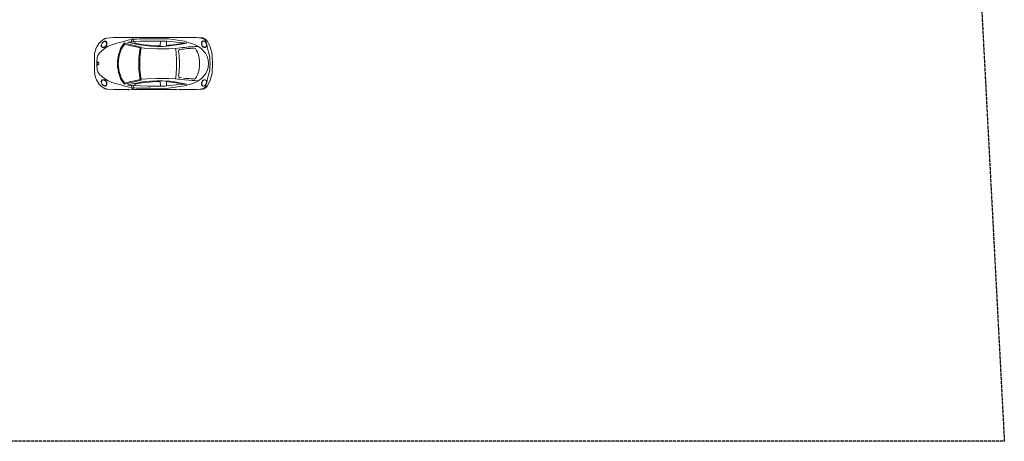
# Model space of a CAD drawing. Header units: inches. Extents: x -1969 to 2015, y -1363 to 1657.
# Tile 28 of 32: x 659 to 2015, y -1363 to -782. Entities that reach past the tile are written whole.
import ezdxf

# ---------------------------------------------------------------- set-up
doc = ezdxf.new("R2010")
doc.units = ezdxf.units.IN
doc.header["$MEASUREMENT"] = 0
doc.linetypes.add('Double Dash 3_8_', pattern=[1, 0.375, -0.125, 0.125, -0.125, 0.125, -0.125])
doc.layers.add('A-DETL-GENF', color=92, linetype='Continuous', lineweight=9)
doc.layers.add('C-PROP-LINE', color=91, linetype='Double Dash 3_8_', lineweight=30)

# ---------------------------------------------------------------- blocks, each defined once
blk = doc.blocks.new('RPC Beetle - RPC Beetle-588514-GROUND FLOOR')
at = {"layer": 'A-DETL-GENF'}
for p, q in [((-30.8, 123.5), (-32.3, 121.4)), ((-28.8, 125.5), (-30.8, 123.5)), ((-26.7, 127.2), (-28.8, 125.5)), ((-26.7, 122.8), (-28.3, 122)), ((-26.7, 122.6), (-28.2, 121.9)), ((-26.5, 127.1), (-26.7, 127.2)), ((-25.3, 123), (-26.7, 122.8)), ((-25.4, 122.8), (-26.7, 122.6)), ((-25, 122.8), (-25.4, 122.8)), ((-24.9, 123), (-25.3, 123)), ((-24.4, 122.7), (-25, 122.8)), ((-24.2, 122.9), (-24.9, 123)), ((-23.9, 122.5), (-24.4, 122.7)), ((-23.7, 122.7), (-24.2, 122.9)), ((-23.4, 122.3), (-23.9, 122.5)), ((-23.2, 122.5), (-23.7, 122.7)), ((-22.7, 121.4), (-23.4, 122.3)), ((-22.9, 122.1), (-23.2, 122.5)), ((-20.8, 118.6), (-17, 123.4)), ((-17, 123.4), (-14.9, 125.3)), ((-14.9, 125.3), (-11.3, 127.7)), ((-11.3, 127.7), (-8.5, 128.6)), ((-9.2, 132.4), (-0.1, 132.4)), ((-8.5, 128.6), (-2.9, 129.2)), ((-2.9, 129.2), (-0.1, 129.4)), ((-1.9, 128), (-2, 127.7)), ((-2, 127.7), (-1.9, 127.3)), ((-1.7, 128.2), (-1.9, 128)), ((-1.9, 127.3), (-1.7, 127.1)), ((-1.4, 128.5), (-1.7, 128.2)), ((-1.7, 127.1), (-1.4, 126.8)), ((-1.1, 128.7), (-1.4, 128.5)), ((-1.4, 126.8), (-1.1, 126.6)), ((-0.6, 128.8), (-1.1, 128.7)), ((-1.1, 126.6), (-0.6, 126.5)), ((-0.1, 128.8), (-0.6, 128.8)), ((-0.6, 126.5), (-0.1, 126.5)), ((-0.1, 132.4), (9, 132.4)), ((2.7, 129.3), (-0.1, 129.4)), ((-0.1, 128.8), (0.4, 128.8)), ((-0.1, 126.5), (-0.1, 126.5)), ((0.4, 126.5), (-0.1, 126.5)), ((0.4, 128.8), (0.8, 128.7)), ((0.8, 126.6), (0.4, 126.5)), ((0.8, 128.7), (1.2, 128.5)), ((1.2, 126.8), (0.8, 126.6)), ((1.2, 128.5), (1.5, 128.2)), ((1.5, 127.1), (1.2, 126.8)), ((1.5, 128.2), (1.7, 128)), ((1.7, 127.3), (1.5, 127.1)), ((1.7, 128), (1.8, 127.7)), ((1.8, 127.7), (1.7, 127.3)), ((8.2, 128.6), (2.7, 129.3)), ((11.1, 127.7), (8.2, 128.6)), ((14.7, 125.3), (11.1, 127.7)), ((16.8, 123.4), (14.7, 125.3)), ((20.6, 118.7), (16.8, 123.4)), ((22.4, 121.8), (22.6, 122.1)), ((22.5, 121.4), (23.2, 122.3)), ((22.6, 122.1), (23, 122.5)), ((23, 122.5), (23.4, 122.8)), ((23.2, 122.3), (23.6, 122.6)), ((23.4, 122.8), (24, 123)), ((23.6, 122.6), (24.1, 122.7)), ((24, 123), (24.6, 123.1)), ((24.1, 122.7), (24.7, 122.8)), ((24.6, 123.1), (25.1, 123.1)), ((24.7, 122.8), (25.2, 122.8)), ((25.1, 123.1), (26.4, 122.8)), ((25.2, 122.8), (26.4, 122.6)), ((26.4, 122.8), (28, 122)), ((26.4, 122.6), (28, 121.9)), ((28.6, 125.5), (26.5, 127.2)), ((30.5, 123.5), (28.6, 125.5)), ((32, 121.4), (30.5, 123.5)), ((-35.2, 115.5), (-35.9, 106)), ((-35, 115.9), (-35.2, 115.5)), ((-34.7, 116.5), (-35, 115.9)), ((-33.4, 119.9), (-34.7, 117.7)), ((-34.7, 117.7), (-34.6, 117)), ((-34.6, 117), (-34.7, 116.5)), ((-32.3, 121.4), (-33.4, 119.9)), ((-31, 118.1), (-31.1, 117.5)), ((-31.1, 117.5), (-31, 117.2)), ((-30.8, 118.9), (-31, 118.1)), ((-31, 117.2), (-30.8, 116.8)), ((-30.6, 119.3), (-30.8, 118.9)), ((-30.7, 118.3), (-30.8, 117.7)), ((-30.8, 117.7), (-30.7, 117.5)), ((-30.8, 116.8), (-30.7, 116.7)), ((-30.5, 119), (-30.7, 118.3)), ((-30.7, 117.5), (-30.5, 117.1)), ((-30.7, 116.7), (-30.4, 116.4)), ((-30.2, 119.9), (-30.6, 119.3)), ((-30.3, 119.3), (-30.5, 119)), ((-30.5, 117.1), (-30.2, 116.7)), ((-30.4, 116.4), (-30, 116)), ((-29.9, 120), (-30.3, 119.3)), ((-29.6, 120.7), (-30.2, 119.9)), ((-30.2, 116.7), (-29.7, 116.3)), ((-30, 116), (-29.1, 115.5)), ((-29.4, 120.7), (-29.9, 120)), ((-29.7, 116.3), (-28.9, 115.8)), ((-28.8, 121.6), (-29.6, 120.7)), ((-28.7, 121.5), (-29.4, 120.7)), ((-29.1, 115.5), (-28.3, 115.4)), ((-28.9, 115.8), (-28.2, 115.7)), ((-28.3, 122), (-28.8, 121.6)), ((-28.2, 121.9), (-28.7, 121.5)), ((-28.3, 115.4), (-27.8, 115.4)), ((-28.2, 115.7), (-27.7, 115.7)), ((-27.8, 115.4), (-26.6, 115.5)), ((-27.7, 115.7), (-26.6, 115.8)), ((-26.6, 115.8), (-24.9, 116.5)), ((-26.6, 115.5), (-25.2, 116)), ((-25.9, 108.4), (-23.9, 113.4)), ((-25.2, 116), (-24.8, 116.3)), ((-24.9, 116.5), (-23.7, 117.5)), ((-24.8, 116.3), (-23.5, 117.3)), ((-23.9, 113.4), (-20.8, 118.6)), ((-23.7, 117.5), (-22.8, 118.9)), ((-23.2, 117.7), (-22.5, 118.8)), ((-22.6, 121.8), (-22.9, 122.1)), ((-22.8, 118.9), (-22.5, 120)), ((-22.6, 120.8), (-22.7, 121.4)), ((-22.5, 121.5), (-22.6, 121.8)), ((-22.5, 120.3), (-22.6, 120.8)), ((-22.3, 120.9), (-22.5, 121.5)), ((-22.5, 120), (-22.5, 120.3)), ((-22.5, 118.8), (-22.2, 120)), ((-22.2, 120.4), (-22.3, 120.9)), ((-22.2, 120), (-22.2, 120.4)), ((23.7, 113.5), (20.6, 118.7)), ((22, 120.4), (22.1, 121)), ((22, 120), (22, 120.4)), ((22.3, 118.9), (22, 120)), ((22.1, 121), (22.2, 121.5)), ((22.2, 121.5), (22.4, 121.8)), ((22.3, 120.3), (22.4, 120.9)), ((22.3, 120), (22.3, 120.3)), ((22.6, 118.9), (22.3, 120)), ((23, 117.7), (22.3, 118.9)), ((22.4, 120.9), (22.5, 121.4)), ((23.4, 117.5), (22.6, 118.9)), ((24.6, 116.3), (23.2, 117.4)), ((24.7, 116.5), (23.4, 117.5)), ((25.7, 108.4), (23.7, 113.5)), ((24.9, 116.1), (24.6, 116.3)), ((26.4, 115.8), (24.7, 116.5)), ((26.4, 115.5), (24.9, 116.1)), ((27.5, 115.7), (26.4, 115.8)), ((27.6, 115.4), (26.4, 115.5)), ((28, 115.7), (27.5, 115.7)), ((28.1, 115.4), (27.6, 115.4)), ((28, 122), (28.5, 121.6)), ((28, 121.9), (28.4, 121.5)), ((28.7, 115.9), (28, 115.7)), ((28.8, 115.5), (28.1, 115.4)), ((28.4, 121.5), (29.2, 120.7)), ((28.5, 121.6), (29.4, 120.7)), ((29.5, 116.3), (28.7, 115.9)), ((29.8, 116), (28.8, 115.5)), ((29.2, 120.7), (29.7, 120)), ((29.4, 120.7), (30, 120)), ((30, 116.7), (29.5, 116.3)), ((29.7, 120), (30.1, 119.4)), ((30.2, 116.4), (29.8, 116)), ((30, 120), (30.4, 119.3)), ((30.3, 117.1), (30, 116.7)), ((30.1, 119.4), (30.3, 119)), ((30.5, 116.7), (30.2, 116.4)), ((30.3, 119), (30.5, 118.3)), ((30.5, 117.5), (30.3, 117.1)), ((30.4, 119.3), (30.6, 118.9)), ((30.5, 118.3), (30.5, 117.7)), ((30.5, 117.7), (30.5, 117.5)), ((30.6, 116.8), (30.5, 116.7)), ((30.6, 118.9), (30.8, 118.1)), ((30.8, 117.2), (30.6, 116.8)), ((30.8, 118.1), (30.9, 117.5)), ((30.9, 117.5), (30.8, 117.2)), ((33.2, 119.9), (32, 121.4)), ((34.5, 117.8), (33.2, 119.9)), ((34.4, 117), (34.5, 117.8)), ((34.5, 116.6), (34.4, 117)), ((34.8, 116), (34.5, 116.6)), ((34.9, 115.5), (34.8, 116)), ((35.7, 106), (34.9, 115.5)), ((-35.9, 106), (-35.9, 95.8)), ((-35.9, 95.8), (-35.9, 85.7)), ((-31.1, 90.7), (-29, 97.7)), ((-29, 97.7), (-28.1, 101.7)), ((-28.1, 101.7), (-25.9, 108.4)), ((-24.3, 94.5), (-21.8, 95.9)), ((-20.6, 95), (-23, 93.8)), ((-21.8, 95.9), (-19, 97.1)), ((-18.1, 96.2), (-20.6, 95)), ((-19, 97.1), (-15.9, 98.1)), ((-15.3, 97.1), (-18.1, 96.2)), ((-15.9, 98.1), (-12.5, 99.2)), ((-12.1, 97.8), (-15.3, 97.1)), ((-12.5, 99.2), (-8.7, 100)), ((-8.6, 98.8), (-12.1, 97.8)), ((-8.7, 100), (-4.4, 100.6)), ((-4.3, 99.3), (-8.6, 98.8)), ((-4.4, 100.6), (-0.1, 100.8)), ((-0.1, 99.6), (-4.3, 99.3)), ((4.2, 100.6), (-0.1, 100.8)), ((-0.1, 99.6), (4.1, 99.3)), ((4.1, 99.3), (8.4, 98.8)), ((8.5, 100), (4.2, 100.6)), ((8.4, 98.8), (11.9, 97.8)), ((12.3, 99.2), (8.5, 100)), ((11.9, 97.8), (15.1, 97.1)), ((15.7, 98.1), (12.3, 99.2)), ((15.1, 97.1), (17.9, 96.2)), ((18.8, 97.1), (15.7, 98.1)), ((17.9, 96.2), (20.4, 95.1)), ((21.6, 95.9), (18.8, 97.1)), ((20.4, 95.1), (22.7, 93.8)), ((24.1, 94.5), (21.6, 95.9)), ((27.9, 101.7), (25.7, 108.4)), ((28.8, 97.7), (27.9, 101.7)), ((30.9, 90.8), (28.8, 97.7)), ((35.7, 95.8), (35.7, 106)), ((35.7, 85.7), (35.7, 95.8)), ((-35.9, 85.7), (-36.2, 85.1)), ((-36.2, 85.1), (-35.9, 80)), ((-33.1, 82.6), (-32.2, 86.4)), ((-32.2, 86.4), (-31.1, 90.7)), ((-29.8, 86.6), (-30.2, 82.1)), ((-30.2, 82.1), (-30, 81.3)), ((-29.5, 86.3), (-29.8, 86.6)), ((-29.1, 84.8), (-29.5, 86.3)), ((-28.1, 80.8), (-29.1, 84.8)), ((-28.5, 90.9), (-26.3, 92.9)), ((-26.1, 82.1), (-28.5, 90.9)), ((-25.1, 92.2), (-27, 90.7)), ((-27, 90.7), (-24.8, 82.3)), ((-26.3, 92.9), (-24.3, 94.5)), ((-25.5, 79.6), (-26.1, 82.1)), ((-23, 93.8), (-25.1, 92.2)), ((-24.8, 82.3), (-23.7, 77.4)), ((22.7, 93.8), (24.9, 92.2)), ((24.6, 82.3), (23.5, 77.4)), ((26.1, 93), (24.1, 94.5)), ((26.8, 90.7), (24.6, 82.3)), ((24.9, 92.2), (26.8, 90.7)), ((25.3, 79.6), (25.9, 82.1)), ((25.9, 82.1), (28.3, 90.9)), ((28.3, 90.9), (26.1, 93)), ((28.9, 84.8), (27.9, 80.8)), ((29.3, 86.3), (28.9, 84.8)), ((29.6, 86.6), (29.3, 86.3)), ((29.6, 86.6), (30, 82.1)), ((30, 82.1), (29.9, 81.3)), ((32, 86.4), (30.9, 90.8)), ((32.9, 82.6), (32, 86.4)), ((36, 85.2), (35.7, 85.7)), ((35.7, 80.1), (36, 85.2)), ((-35.9, 80), (-35.9, 21.6)), ((-34, 80.8), (-34.3, 80.4)), ((-34.3, 80.4), (-34.3, 79.6)), ((-34.3, 79.6), (-34, 79.1)), ((-33.9, 74.4), (-34.1, 70.3)), ((-34.1, 70.3), (-34.1, 55)), ((-30, 81.3), (-34, 80.8)), ((-34, 79.1), (-30.3, 78.7)), ((-33.6, 77.5), (-33.9, 74.4)), ((-33.5, 78.3), (-33.6, 77.5)), ((-30.9, 69.1), (-31, 59.6)), ((-30.4, 78.5), (-30.9, 69.1)), ((-30.5, 76.8), (-30.3, 76.9)), ((-30.3, 78.7), (-30.4, 78.5)), ((-30.3, 78.7), (-30.2, 78.9)), ((-30.3, 76.9), (-30, 76.8)), ((-30.2, 78.9), (-30.1, 79.4)), ((-30.1, 79.4), (-30, 80.6)), ((-30, 81.1), (-30, 81.3)), ((-30, 80.6), (-30, 81.1)), ((-30, 76.8), (-28.2, 76.8)), ((-28.2, 76.8), (-26.4, 67.2)), ((-26.8, 74.5), (-28.1, 80.8)), ((-25.8, 68.8), (-26.8, 74.5)), ((-24.9, 62.6), (-25.8, 68.8)), ((-24.2, 74.1), (-25.5, 79.6)), ((-22.8, 67.9), (-24.2, 74.1)), ((-23.7, 77.4), (-21.9, 69.4)), ((-19.1, 68.5), (-22.8, 67.9)), ((-21.9, 69.4), (-18.6, 69.9)), ((-21, 59.9), (-21.7, 68.1)), ((-15.7, 68.9), (-19.1, 68.5)), ((-18.6, 69.9), (-15.4, 70.3)), ((-11.9, 69.4), (-15.7, 68.9)), ((-15.4, 70.3), (-11.8, 70.8)), ((-8, 69.8), (-11.9, 69.4)), ((-11.8, 70.8), (-7.9, 71.1)), ((-4, 70), (-8, 69.8)), ((-7.9, 71.1), (-4, 71.3)), ((-4, 71.3), (0, 71.4)), ((0, 70.1), (-4, 70)), ((3.8, 71.3), (-0.1, 71.4)), ((-0.1, 70.1), (3.8, 70)), ((7.8, 71.1), (3.8, 71.3)), ((3.8, 70), (7.8, 69.8)), ((11.6, 70.8), (7.8, 71.1)), ((7.8, 69.8), (11.7, 69.4)), ((15, 70.4), (11.6, 70.8)), ((11.7, 69.4), (15.5, 69)), ((21.8, 69.4), (15, 70.4)), ((15.5, 69), (19, 68.5)), ((19, 68.5), (22.6, 67.9)), ((21.5, 68.1), (20.9, 59.9)), ((23.5, 77.4), (21.8, 69.4)), ((22.6, 67.9), (24, 74.1)), ((24, 74.1), (25.3, 79.6)), ((25.6, 68.8), (24.7, 62.6)), ((26.6, 74.5), (25.6, 68.8)), ((28, 76.8), (26.3, 67.2)), ((27.9, 80.8), (26.6, 74.5)), ((29.8, 76.8), (28, 76.8)), ((29.8, 81.1), (29.8, 81.3)), ((29.8, 81.3), (33.8, 80.9)), ((29.8, 80.6), (29.8, 81.1)), ((29.9, 79.4), (29.8, 80.6)), ((30.1, 76.9), (29.8, 76.8)), ((30, 78.9), (29.9, 79.4)), ((30.1, 78.8), (30, 78.9)), ((33.8, 79.1), (30.1, 78.8)), ((30.2, 78.5), (30.1, 78.8)), ((30.3, 76.8), (30.1, 76.9)), ((30.7, 69.1), (30.2, 78.5)), ((30.8, 59.6), (30.7, 69.1)), ((33.3, 78.3), (33.4, 77.5)), ((33.4, 77.5), (33.7, 74.4)), ((33.7, 74.4), (34, 70.3)), ((33.8, 80.9), (34.1, 80.4)), ((34.1, 79.6), (33.8, 79.1)), ((34, 70.3), (34, 55.1)), ((34.1, 80.4), (34.1, 79.6)), ((35.7, 21.7), (35.7, 80.1)), ((-34.1, 55), (-34.2, 39.6)), ((-31, 59.6), (-31.1, 50.5)), ((-26.4, 67.2), (-26, 64.1)), ((-26, 64.1), (-25.5, 56.9)), ((-25.5, 56.9), (-24.8, 47.9)), ((-24.2, 55), (-24.9, 62.6)), ((-23.7, 46.1), (-24.2, 55)), ((-20.4, 46.8), (-21, 59.9)), ((20.9, 59.9), (20.3, 46.9)), ((24, 55), (23.6, 46.1)), ((24.7, 62.6), (24, 55)), ((25.3, 56.9), (24.7, 47.9)), ((25.9, 64.1), (25.3, 56.9)), ((26.3, 67.2), (25.9, 64.1)), ((30.9, 50.6), (30.8, 59.6)), ((34, 55.1), (34.1, 39.6)), ((-31.1, 50.5), (-31.2, 42.7)), ((-31.2, 42.7), (-31.1, 35.7)), ((-31, 41.1), (-31.1, 41)), ((-30.5, 41.3), (-31, 41.1)), ((-29, 41.6), (-30.5, 41.3)), ((-26.6, 41.8), (-29, 41.6)), ((-24.7, 42), (-26.6, 41.8)), ((-24.8, 47.9), (-24.7, 42)), ((-23.7, 38.7), (-23.7, 46.1)), ((-20.4, 30.1), (-20.4, 46.8)), ((20.3, 46.9), (20.2, 30.1)), ((23.6, 46.1), (23.5, 38.7)), ((24.7, 47.9), (24.5, 42)), ((24.5, 42), (26.5, 41.9)), ((26.5, 41.9), (28.9, 41.6)), ((28.9, 41.6), (30.3, 41.3)), ((30.3, 41.3), (30.8, 41.2)), ((30.8, 41.2), (31, 41.1)), ((31, 42.8), (30.9, 50.6)), ((30.9, 35.7), (31, 42.8)), ((-34.2, 39.6), (-34.1, 30.5)), ((-34.1, 30.5), (-30.7, 8.6)), ((-31.1, 35.7), (-30.8, 32.7)), ((-30.8, 33), (-28.9, 33.4)), ((-30.8, 32.7), (-29.5, 19.9)), ((-28.9, 33.4), (-26.9, 33.4)), ((-26.9, 33.4), (-24.9, 33.8)), ((-25.2, 30.5), (-25.6, 27)), ((-25.3, 21.9), (-24.4, 28.7)), ((-24.9, 33.8), (-25.2, 30.5)), ((-24.4, 28.7), (-23.7, 38.7)), ((-21, 20.7), (-20.4, 30.1)), ((20.2, 30.1), (20.9, 20.7)), ((23.5, 38.7), (24.2, 28.7)), ((24.2, 28.7), (25.1, 21.9)), ((24.8, 33.8), (25.1, 30.5)), ((26.7, 33.4), (24.8, 33.8)), ((25.1, 30.5), (25.4, 27.1)), ((28.8, 33.4), (26.7, 33.4)), ((30.7, 33), (28.8, 33.4)), ((29.3, 19.9), (30.7, 32.7)), ((34, 30.5), (30.6, 8.6)), ((30.7, 32.7), (30.9, 35.7)), ((34.1, 39.6), (34, 30.5)), ((-35.8, 19.5), (-36.1, 15.1)), ((-36.1, 15.1), (-35.9, 14.6)), ((-35.9, 21.6), (-35.8, 21.4)), ((-35.9, 14.6), (-35.9, -8.2)), ((-35.8, 21.4), (-35.8, 19.5)), ((-29.5, 19.9), (-28.2, 5.2)), ((-26.8, 17.7), (-27.5, 12.9)), ((-26, 23.7), (-26.8, 17.7)), ((-26.8, 12.9), (-25.3, 21.9)), ((-25.6, 27), (-26, 23.7)), ((-21.7, 14.5), (-22.1, 11.3)), ((-21.3, 17.6), (-21.7, 14.5)), ((-21, 20.7), (-21.3, 17.6)), ((-18.3, 20.3), (-21, 20.7)), ((-19.8, 12.4), (-19.3, 15.1)), ((-19.3, 15.1), (-18.9, 15.9)), ((-18.9, 15.9), (-18.4, 16.4)), ((-18.4, 16.4), (-17.2, 16.5)), ((-15.2, 20), (-18.3, 20.3)), ((-17.2, 16.5), (-14.5, 16.2)), ((-11.7, 19.7), (-15.2, 20)), ((-14.5, 16.2), (-11.4, 15.9)), ((-8, 19.5), (-11.7, 19.7)), ((-11.4, 15.9), (-7.9, 15.6)), ((-4, 19.3), (-8, 19.5)), ((-7.9, 15.6), (-4, 15.4)), ((0, 19.2), (-4, 19.3)), ((-4, 15.4), (0, 15.3)), ((-0.1, 19.2), (3.9, 19.3)), ((3.9, 15.4), (-0.1, 15.3)), ((3.9, 19.3), (7.8, 19.5)), ((7.7, 15.6), (3.9, 15.4)), ((11.3, 15.9), (7.7, 15.6)), ((7.8, 19.5), (11.6, 19.8)), ((14.4, 16.2), (11.3, 15.9)), ((11.6, 19.8), (15.1, 20)), ((17.1, 16.5), (14.4, 16.2)), ((15.1, 20), (18.2, 20.3)), ((18.3, 16.4), (17.1, 16.5)), ((18.2, 20.3), (20.9, 20.7)), ((18.8, 15.9), (18.3, 16.4)), ((19.2, 15.1), (18.8, 15.9)), ((19.7, 12.4), (19.2, 15.1)), ((20.9, 20.7), (21.2, 17.6)), ((21.2, 17.6), (21.6, 14.5)), ((21.6, 14.5), (22, 11.3)), ((25.1, 21.9), (26.6, 12.9)), ((25.4, 27.1), (25.8, 23.7)), ((25.8, 23.7), (26.7, 17.7)), ((26.7, 17.7), (27.4, 12.9)), ((28.1, 5.2), (29.3, 19.9)), ((35.7, 19.5), (35.7, 21.4)), ((36, 15.2), (35.7, 19.5)), ((35.7, 14.6), (36, 15.2)), ((35.7, -8.2), (35.7, 14.6)), ((-30.7, 8.6), (-28.3, 0.3)), ((-28.2, 6.7), (-28.3, 6.2)), ((-28.3, 0.3), (-26.4, -5.6)), ((-28.2, 5.2), (-26.8, 12.9)), ((-28.1, 8.1), (-28.2, 6.7)), ((-28, 9.5), (-28.1, 8.1)), ((-27.8, 11), (-28, 9.5)), ((-27.5, 12.9), (-27.8, 11)), ((-22.9, 2.3), (-23.3, -2.3)), ((-22.4, 8.1), (-22.9, 2.3)), ((-22.1, 11.3), (-22.4, 8.1)), ((-21, -0.1), (-20.8, 2.1)), ((-20.8, 2.1), (-20.6, 4.6)), ((-20.6, 4.6), (-20.4, 7.2)), ((-20.4, 7.2), (-20.1, 9.9)), ((19.9, 9.9), (19.7, 12.4)), ((20.2, 7.2), (19.9, 9.9)), ((20.5, 4.6), (20.2, 7.2)), ((20.7, 2.1), (20.5, 4.6)), ((20.8, -0.1), (20.7, 2.1)), ((22, 11.3), (22.3, 8.1)), ((22.3, 8.1), (22.8, 2.3)), ((22.8, 2.3), (23.1, -2.3)), ((28.2, 0.4), (26.3, -5.5)), ((26.6, 12.9), (28.1, 5.2)), ((27.4, 12.9), (27.7, 11.1)), ((27.7, 11.1), (27.9, 9.6)), ((27.9, 9.6), (28, 8.1)), ((28, 8.1), (28.1, 6.7)), ((28.1, 6.7), (28.2, 6.2)), ((30.6, 8.6), (28.2, 0.4)), ((-35.9, -8.2), (-35.3, -16.8)), ((-35.7, -11.2), (-35.4, -13.1)), ((-35.4, -13.1), (-35.2, -14.6)), ((-26.4, -5.6), (-24.2, -9.9)), ((-24.2, -9.9), (-20.6, -14.8)), ((-23.5, -6), (-23.6, -9.8)), ((-23.6, -9.8), (-23.6, -10.7)), ((-23.3, -2.3), (-23.5, -6)), ((-21.3, -5.6), (-21.2, -3.8)), ((-20.7, -6.6), (-21.3, -5.6)), ((-21.2, -3.8), (-21.1, -2)), ((-21.1, -2), (-21, -0.1)), ((-18.1, -8.3), (-20.7, -6.6)), ((-15.7, -9.3), (-18.1, -8.3)), ((-13.3, -10.3), (-15.7, -9.3)), ((-10.5, -11.2), (-13.3, -10.3)), ((-7.2, -11.8), (-10.5, -11.2)), ((-3.7, -12.3), (-7.2, -11.8)), ((0, -12.4), (-3.7, -12.3)), ((-0.1, -12.4), (3.6, -12.3)), ((3.6, -12.3), (7.1, -11.8)), ((7.1, -11.8), (10.3, -11.2)), ((10.3, -11.2), (13.2, -10.3)), ((13.2, -10.3), (15.6, -9.3)), ((15.6, -9.3), (18, -8.3)), ((18, -8.3), (20.5, -6.6)), ((20.5, -6.6), (21.1, -5.6)), ((24.1, -9.9), (20.5, -14.7)), ((21, -2), (20.8, -0.1)), ((21.1, -3.7), (21, -2)), ((21.1, -5.6), (21.1, -3.7)), ((23.1, -2.3), (23.3, -6)), ((23.3, -6), (23.5, -9.7)), ((23.5, -9.7), (23.5, -10.6)), ((26.3, -5.5), (24.1, -9.9)), ((35.3, -13.1), (35.1, -14.6)), ((35.2, -16.8), (35.7, -8.2)), ((35.6, -11.2), (35.3, -13.1)), ((-35.3, -16.8), (-35.2, -17.2)), ((-35.2, -14.6), (-34.9, -15.7)), ((-35.2, -17.2), (-35, -17.5)), ((-35, -17.5), (-34.7, -18.1)), ((-34.9, -15.7), (-34.6, -16.5)), ((-34.6, -16.5), (-34.8, -16.9)), ((-34.8, -16.9), (-33.7, -18.9)), ((-34.7, -18.1), (-34.4, -18.7)), ((-34.4, -18.7), (-33.7, -20)), ((-33.7, -18.9), (-32.6, -19.9)), ((-33.7, -20), (-32.6, -21.4)), ((-32.6, -19.9), (-31.2, -20.7)), ((-32.6, -21.4), (-30.5, -23.1)), ((-31.2, -16.7), (-31.3, -17.5)), ((-31.3, -17.5), (-31.3, -17.8)), ((-31.3, -17.8), (-30.7, -19.3)), ((-30.9, -16.1), (-31.2, -16.7)), ((-31.2, -20.7), (-29.2, -21.5)), ((-31, -16.8), (-31.1, -17.8)), ((-31.1, -17.8), (-30.5, -19.3)), ((-30.3, -15.9), (-31, -16.8)), ((-30.4, -15.8), (-30.9, -16.1)), ((-30.7, -19.3), (-29.6, -20.6)), ((-30.5, -19.3), (-29.4, -20.5)), ((-30.5, -23.1), (-27.6, -24.8)), ((-29.9, -15.4), (-30.4, -15.8)), ((-29, -15.4), (-30.3, -15.9)), ((-29.1, -15.1), (-29.9, -15.4)), ((-29.6, -20.6), (-28.1, -21.6)), ((-29.4, -20.5), (-28, -21.5)), ((-29.2, -21.5), (-24, -22.9)), ((-28.8, -15.1), (-29.1, -15.1)), ((-27.4, -15.3), (-29, -15.4)), ((-27.6, -15), (-28.8, -15.1)), ((-28.1, -21.6), (-26.2, -22.1)), ((-28, -21.5), (-26.2, -22)), ((-25.6, -15.4), (-27.6, -15)), ((-27.6, -24.8), (-24.4, -26.3)), ((-25.6, -15.6), (-27.4, -15.3)), ((-26.2, -22), (-24.6, -21.9)), ((-26.2, -22.1), (-24.5, -22.1)), ((-24, -16.2), (-25.6, -15.4)), ((-24.1, -16.5), (-25.6, -15.6)), ((-24.6, -21.9), (-23.4, -21.3)), ((-24.5, -22.1), (-23.2, -21.5)), ((-24.4, -26.3), (-21.3, -27.6)), ((-23, -17.7), (-24.1, -16.5)), ((-22.8, -17.5), (-24, -16.2)), ((-24, -22.9), (-21.2, -23.4)), ((-23.4, -21.3), (-22.6, -20.3)), ((-23.2, -21.5), (-22.4, -20.3)), ((-22.5, -19), (-23, -17.7)), ((-22.3, -18.7), (-22.8, -17.5)), ((-22.6, -20.3), (-22.5, -19)), ((-22.4, -20.3), (-22.3, -19.6)), ((-22.3, -19), (-22.3, -18.7)), ((-22.3, -19.6), (-22.3, -19)), ((-21.2, -23.4), (-15.7, -24.9)), ((-20.6, -14.8), (-14.5, -20.5)), ((-15.7, -24.9), (-9.1, -26.4)), ((-14.5, -20.5), (-9.8, -22.9)), ((-9.8, -22.9), (-5.3, -24.3)), ((-9.1, -26.4), (-4.8, -26.7)), ((-5.3, -24.3), (0, -24.7)), ((-4.8, -26.7), (0, -26.8)), ((5.2, -24.3), (-0.1, -24.7)), ((4.7, -26.7), (-0.1, -26.8)), ((9, -26.4), (4.7, -26.7)), ((9.7, -22.9), (5.2, -24.3)), ((15.6, -24.9), (9, -26.4)), ((14.4, -20.5), (9.7, -22.9)), ((20.5, -14.7), (14.4, -20.5)), ((21.1, -23.4), (15.6, -24.9)), ((23.9, -22.9), (21.1, -23.4)), ((21.2, -27.6), (24.3, -26.3)), ((22.2, -18.7), (22.7, -17.5)), ((22.2, -19), (22.2, -18.7)), ((22.2, -19.6), (22.2, -19)), ((22.3, -20.3), (22.2, -19.6)), ((23.1, -21.4), (22.3, -20.3)), ((22.4, -19), (22.9, -17.7)), ((22.5, -20.3), (22.4, -19)), ((23.3, -21.3), (22.5, -20.3)), ((22.7, -17.5), (23.9, -16.2)), ((22.9, -17.7), (24, -16.5)), ((24.4, -22.1), (23.1, -21.4)), ((24.5, -21.9), (23.3, -21.3)), ((23.9, -16.2), (25.5, -15.4)), ((29.1, -21.5), (23.9, -22.9)), ((24, -16.5), (25.5, -15.6)), ((24.3, -26.3), (27.5, -24.8)), ((26.1, -22.1), (24.4, -22.1)), ((26.1, -21.9), (24.5, -21.9)), ((25.5, -15.4), (27.5, -15)), ((25.5, -15.6), (27.3, -15.3)), ((27.9, -21.5), (26.1, -21.9)), ((28, -21.5), (26.1, -22.1)), ((27.3, -15.3), (28.9, -15.3)), ((27.5, -15), (28.7, -15.1)), ((27.5, -24.8), (30.4, -23.1)), ((29.3, -20.5), (27.9, -21.5)), ((29.5, -20.6), (28, -21.5)), ((28.9, -15.3), (30.1, -15.9)), ((29, -15.1), (29.8, -15.4)), ((31.1, -20.7), (29.1, -21.5)), ((30.4, -19.3), (29.3, -20.5)), ((30.6, -19.2), (29.5, -20.6)), ((29.8, -15.4), (30.3, -15.8)), ((30.1, -15.9), (30.9, -16.8)), ((30.3, -15.8), (30.8, -16.1)), ((31, -17.8), (30.4, -19.3)), ((30.4, -23.1), (32.5, -21.4)), ((31.2, -17.8), (30.6, -19.2)), ((30.8, -16.1), (31.1, -16.7)), ((30.9, -16.8), (31, -17.8)), ((31.1, -16.7), (31.2, -17.4)), ((32.5, -19.9), (31.1, -20.7)), ((31.2, -17.4), (31.2, -17.8)), ((33.6, -18.9), (32.5, -19.9)), ((32.5, -21.4), (33.6, -20)), ((34.7, -16.8), (33.6, -18.9)), ((33.6, -20), (34.3, -18.7)), ((34.3, -18.7), (34.5, -18)), ((34.8, -15.6), (34.4, -16.4)), ((34.4, -16.4), (34.7, -16.8)), ((34.5, -18), (34.8, -17.5)), ((35.1, -14.6), (34.8, -15.6)), ((34.8, -17.5), (35.1, -17.2)), ((35.1, -17.2), (35.2, -16.8)), ((-21.3, -27.6), (-18.5, -28.4)), ((-18.5, -28.4), (-15.9, -29)), ((-15.9, -29), (-13.6, -29.5)), ((-13.6, -29.5), (-11.5, -29.9)), ((-11.5, -29.9), (0, -30)), ((0, -30), (11.4, -29.9)), ((11.4, -29.9), (13.5, -29.5)), ((13.5, -29.5), (15.8, -29)), ((15.8, -29), (18.3, -28.4)), ((18.3, -28.4), (21.2, -27.6))]:
    blk.add_line(p, q, dxfattribs=at)
for centre, start, end in [((-10.2, 104.8), 87.9664, 126.1629), ((10, 104.8), 53.8853, 92.0817)]:
    blk.add_arc(centre, 27.6, start, end, dxfattribs=at)
blk = doc.blocks.new('Family - ___-482687-GROUND FLOOR')
at = {"layer": 'C-PROP-LINE'}
for p, q in [((1857.1, 1657.1), (2015.4, -1362.7)), ((2015.4, -1362.7), (-1968.6, -1362.7))]:
    blk.add_line(p, q, dxfattribs=at)

msp = doc.modelspace()

# ---------------------------------------------------------------- block references
at = {"layer": 'A-DETL-GENF', "rotation": 89.99999999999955}
msp.add_blockref('RPC Beetle - RPC Beetle-588514-GROUND FLOOR', (894.2465, -842.7108), dxfattribs=at)
at = {"layer": 'C-PROP-LINE'}
msp.add_blockref('Family - ___-482687-GROUND FLOOR', (0, 0), dxfattribs=at)

doc.saveas('drawing.dxf')
